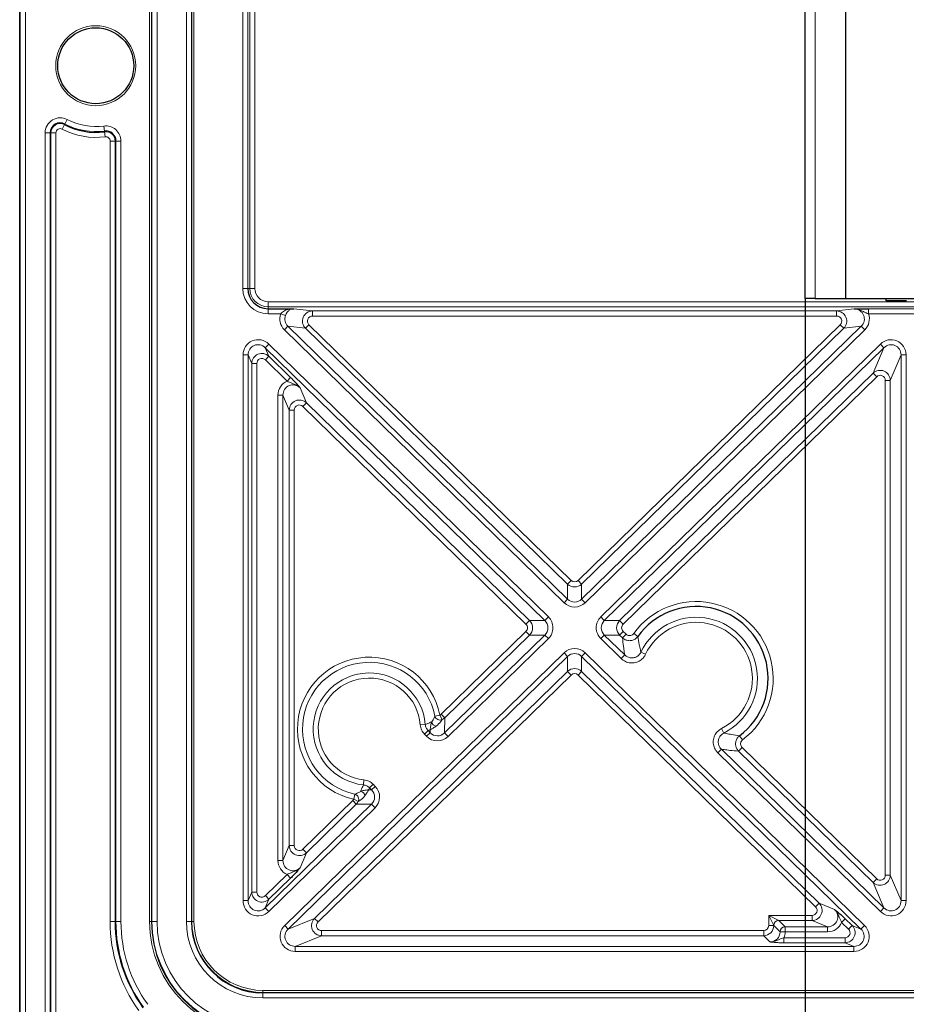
# Model space of a CAD drawing. Header units: millimetres. Extents: x 5 to 418, y 2 to 292.
# Tile 42 of 54: x 304 to 333, y 86 to 118. Entities that reach past the tile are written whole.
import ezdxf

# ---------------------------------------------------------------- set-up
doc = ezdxf.new("R2010")
doc.units = ezdxf.units.MM
doc.layers.add('SLD-0', color=7, linetype='Continuous')
doc.styles.add('SLDTEXTSTYLE0', font='TXT', dxfattribs={"width": 0.605})
doc.dimstyles.new('SLDDIMSTYLE0', dxfattribs={"dimtxt": 3.5, "dimasz": 3.302, "dimexe": 0, "dimexo": 0.0625, "dimgap": 0.875, "dimtad": 1, "dimlfac": 3, "dimrnd": 1e-09, "dimzin": 12, "dimdsep": 46, "dimtxsty": 'SLDTEXTSTYLE0', "dimsah": 1, "dimcen": 0.09, "dimadec": 0, "dimazin": 3, "dimtfac": 1, "dimtofl": 0, "dimtmove": 0, "dimatfit": 3, "dimfxl": 1, "dimfrac": 2, "dimtolj": 1, "dimtzin": 12, "dimarcsym": 0})

# ---------------------------------------------------------------- blocks, each defined once
blk = doc.blocks.new('_D_9')
at = {"layer": 'SLD-0', "color": 7}
for p, q in [((329.528, 109.125), (329.528, 69.545)), ((390.528, 109.125), (390.528, 69.545)), ((329.528, 70.545), (390.528, 70.545))]:
    blk.add_line(p, q, dxfattribs=at)
for points in [[(329.528, 70.545), (332.83, 70.037), (332.83, 71.053)], [(390.528, 70.545), (387.226, 71.053), (387.226, 70.037)]]:
    blk.add_solid(points, dxfattribs=at)
at = {"layer": 'SLD-0', "color": 7, "insert": (356.018, 75.056), "char_height": 3.5, "attachment_point": 1, "style": 'SLDTEXTSTYLE0'}
blk.add_mtext('183', dxfattribs=at)
blk = doc.blocks.new('_D_10')
at = {"layer": 'SLD-0', "color": 7}
for p, q in [((329.528, 109.125), (329.528, 69.56)), ((303.695, 82.291), (303.695, 69.56)), ((303.695, 70.56), (329.528, 70.56))]:
    blk.add_line(p, q, dxfattribs=at)
for points in [[(303.695, 70.56), (306.997, 70.052), (306.997, 71.068)], [(329.528, 70.56), (326.226, 71.068), (326.226, 70.052)]]:
    blk.add_solid(points, dxfattribs=at)
at = {"layer": 'SLD-0', "color": 7, "insert": (311.933, 75.071), "char_height": 3.5, "attachment_point": 1, "style": 'SLDTEXTSTYLE0'}
blk.add_mtext('77,5', dxfattribs=at)

msp = doc.modelspace()

# ---------------------------------------------------------------- linework, layer by layer
at = {"color": 7, "linetype": 'Continuous', "lineweight": 25}
for p, q in [((303.6948, 82.2914), (303.6948, 252.2914)), ((329.5281, 109.1247), (329.5281, 243.4581)), ((330.8615, 109.1247), (330.8615, 243.4581)), ((329.8615, 109.1247), (329.5281, 109.1247)), ((329.8615, 109.1247), (330.8615, 109.1247)), ((330.8615, 109.1247), (389.1948, 109.1247)), ((332.1948, 109.0581), (332.1948, 109.1247)), ((332.8615, 109.0581), (332.1948, 109.0581)), ((311.8615, 108.7942), (312.7063, 108.7942))]:
    msp.add_line(p, q, dxfattribs=at)
at = {"color": 7, "linetype": 'Continuous', "lineweight": 18}
for p, q in [((303.7152, 82.2914), (303.7152, 252.2914)), ((303.8819, 252.2914), (303.8819, 82.2914)), ((307.9626, 88.6247), (307.9626, 245.9581)), ((308.0293, 245.9581), (308.0293, 88.6247)), ((308.0456, 88.6247), (308.0456, 245.9581)), ((308.2123, 88.6247), (308.2123, 245.9581)), ((309.1773, 88.6247), (309.1773, 245.9581)), ((309.344, 88.6247), (309.344, 245.9581)), ((309.3603, 88.6247), (309.3603, 245.9581)), ((309.427, 245.9581), (309.427, 88.6247)), ((311.031, 109.4581), (311.031, 244.1247)), ((311.1977, 244.1247), (311.1977, 109.4581)), ((311.2618, 109.4581), (311.2618, 244.1247)), ((311.4284, 244.1247), (311.4284, 109.4581)), ((329.8615, 243.4581), (329.8615, 109.1247)), ((305.1715, 114.8519), (305.0937, 114.7045)), ((305.1715, 114.8519), (305.1824, 114.8726)), ((305.2601, 115.02), (305.1824, 114.8726)), ((306.4619, 114.8064), (306.4841, 114.6412)), ((304.531, 85.3358), (304.531, 114.5803)), ((304.531, 114.5803), (304.6977, 114.5803)), ((304.6977, 114.5803), (304.6977, 85.3358)), ((304.721, 114.5803), (304.6977, 114.5803)), ((304.721, 85.3358), (304.721, 114.5803)), ((304.721, 114.5803), (304.8877, 114.5803)), ((304.8877, 114.5803), (304.8877, 85.3358)), ((306.4872, 114.6181), (306.4841, 114.6412)), ((306.4872, 114.6181), (306.5094, 114.4529)), ((306.6686, 88.6247), (306.6686, 114.3137)), ((306.6686, 114.3137), (306.8352, 114.3137)), ((306.8352, 114.3137), (306.8352, 88.6247)), ((306.8352, 114.3137), (306.8586, 114.3137)), ((306.8586, 88.6247), (306.8586, 114.3137)), ((307.0253, 114.3137), (306.8586, 114.3137)), ((307.0253, 114.3137), (307.0253, 88.6247)), ((311.1977, 109.4581), (311.031, 109.4581)), ((311.1977, 109.4581), (311.2618, 109.4581)), ((311.2618, 109.4581), (311.4284, 109.4581)), ((311.8615, 109.025), (349.6214, 109.025)), ((311.8615, 108.8584), (311.8615, 109.025)), ((349.666, 108.8584), (311.8615, 108.8584)), ((311.8615, 108.8584), (311.8615, 108.7942)), ((311.8615, 108.7942), (311.8615, 108.6276)), ((312.2799, 108.6276), (311.8615, 108.6276)), ((312.2799, 108.6276), (312.4348, 108.5705)), ((312.7063, 108.7942), (313.3263, 108.7186)), ((313.3263, 108.7186), (330.5633, 108.7186)), ((313.3263, 108.7186), (313.3263, 108.552)), ((330.5633, 108.7186), (331.1364, 108.7885)), ((330.5633, 108.7186), (330.5633, 108.552)), ((331.6097, 108.7942), (333.4649, 108.7942)), ((331.6097, 108.6276), (331.6097, 108.7942)), ((333.4649, 108.6276), (331.6097, 108.6276)), ((313.0926, 108.148), (313.2087, 108.2668)), ((313.2087, 108.2668), (321.8288, 99.8471)), ((330.5633, 108.552), (313.3263, 108.552)), ((322.0608, 99.8471), (330.681, 108.2668)), ((330.681, 108.2668), (330.797, 108.148)), ((312.4001, 108.0995), (312.5162, 108.2183)), ((321.5968, 99.1168), (312.4001, 108.0995)), ((313.0926, 108.148), (312.5162, 108.2183)), ((312.5162, 108.2183), (321.7128, 99.2356)), ((321.7128, 99.7283), (313.0926, 108.148)), ((322.1768, 99.2356), (331.3735, 108.2183)), ((330.797, 108.148), (322.1768, 99.7283)), ((331.4895, 108.0995), (322.2928, 99.1168)), ((331.3735, 108.2183), (330.797, 108.148)), ((331.4895, 108.0995), (331.3735, 108.2183)), ((311.7722, 107.5099), (311.8882, 107.6287)), ((311.8882, 107.6287), (321.083, 98.6477)), ((322.8066, 98.6477), (332.0014, 107.6287)), ((332.0014, 107.6287), (332.1174, 107.5099)), ((311.0421, 89.3105), (311.0421, 107.2723)), ((311.0421, 107.2723), (311.2081, 107.2723)), ((311.2081, 107.2723), (311.2081, 89.3105)), ((311.3273, 106.9893), (311.2081, 107.2723)), ((320.967, 98.5289), (311.7722, 107.5099)), ((311.7722, 107.5099), (311.8914, 107.2268)), ((332.1174, 107.5099), (322.9226, 98.5289)), ((331.7649, 106.6728), (332.1174, 107.5099)), ((332.6815, 107.2723), (332.329, 106.4353)), ((332.6815, 89.3105), (332.6815, 107.2723)), ((332.8475, 107.2723), (332.6815, 107.2723)), ((332.8475, 107.2723), (332.8475, 89.3105)), ((311.3273, 89.5935), (311.3273, 106.9893)), ((311.3273, 106.9893), (311.4933, 106.9893)), ((311.4933, 106.9893), (311.4933, 89.5935)), ((311.8914, 107.2268), (311.7754, 107.1081)), ((312.4884, 106.4116), (311.7754, 107.1081)), ((311.8914, 107.2268), (312.6044, 106.5304)), ((323.4271, 98.5289), (331.7649, 106.6728)), ((331.7649, 106.6728), (331.8809, 106.5541)), ((312.6044, 106.5304), (312.4884, 106.4116)), ((331.8809, 106.5541), (323.5431, 98.4102)), ((332.163, 90.1475), (332.163, 106.4353)), ((332.329, 106.4353), (332.163, 106.4353)), ((332.329, 106.4353), (332.329, 90.1475)), ((312.918, 106.1869), (313.1247, 105.6961)), ((312.1879, 105.9493), (312.3539, 105.9493)), ((312.1879, 90.6334), (312.1879, 105.9493)), ((312.3539, 105.9493), (312.3539, 90.6334)), ((312.5606, 105.4585), (312.3539, 105.9493)), ((313.0087, 105.5773), (313.1247, 105.6961)), ((313.1247, 105.6961), (320.4625, 98.5289)), ((312.5606, 91.1242), (312.5606, 105.4585)), ((312.7266, 105.4585), (312.5606, 105.4585)), ((312.7266, 105.4585), (312.7266, 91.1242)), ((320.3465, 98.4102), (313.0087, 105.5773)), ((321.8288, 99.8471), (321.7128, 99.7283)), ((322.0608, 99.8471), (322.1768, 99.7283)), ((321.7128, 99.2356), (321.7128, 99.7283)), ((322.1768, 99.7283), (322.1768, 99.2356)), ((321.5968, 99.1168), (321.7128, 99.2356)), ((322.2928, 99.1168), (322.1768, 99.2356)), ((320.3465, 98.4102), (320.4625, 98.5289)), ((320.4625, 98.5289), (320.967, 98.5289)), ((320.967, 98.5289), (321.083, 98.6477)), ((322.9226, 98.5289), (322.8066, 98.6477)), ((322.9226, 98.5289), (323.4271, 98.5289)), ((323.5431, 98.4102), (323.4271, 98.5289)), ((317.5563, 95.4473), (320.3465, 98.1726)), ((317.6664, 94.8301), (320.967, 98.0538)), ((320.4625, 98.0538), (317.6723, 95.3285)), ((321.083, 97.9351), (317.7825, 94.7113)), ((320.3465, 98.1726), (320.4625, 98.0538)), ((320.967, 98.0538), (320.4625, 98.0538)), ((320.967, 98.0538), (321.083, 97.9351)), ((322.9226, 98.0538), (322.8066, 97.9351)), ((323.4797, 97.2777), (322.8066, 97.9351)), ((322.9226, 98.0538), (323.5957, 97.3965)), ((323.4271, 98.0538), (322.9226, 98.0538)), ((323.5431, 98.1726), (323.4271, 98.0538)), ((323.5218, 97.9614), (323.4271, 98.0538)), ((323.6378, 98.0801), (323.5218, 97.9614)), ((323.5431, 98.1726), (323.6378, 98.0801)), ((323.8887, 98.102), (324.0235, 98.0052)), ((312.4102, 88.4931), (321.5968, 97.466)), ((321.7128, 97.3472), (312.5262, 88.3743)), ((321.7128, 97.3472), (321.5968, 97.466)), ((321.7128, 96.8545), (321.7128, 97.3472)), ((322.1768, 97.3472), (322.2928, 97.466)), ((331.3634, 88.3743), (322.1768, 97.3472)), ((322.1768, 97.3472), (322.1768, 96.8545)), ((322.2928, 97.466), (331.4794, 88.4931)), ((323.5957, 97.3965), (323.4797, 97.2777)), ((324.1274, 97.4911), (324.2773, 97.4197)), ((313.3916, 88.7268), (321.7128, 96.8545)), ((321.8288, 96.7357), (313.5076, 88.608)), ((321.7128, 96.8545), (321.8288, 96.7357)), ((322.1768, 96.8545), (322.0608, 96.7357)), ((329.8701, 89.108), (322.0608, 96.7357)), ((322.1768, 96.8545), (329.9861, 89.2268)), ((317.352, 95.3854), (317.5149, 95.4177)), ((317.5149, 95.4177), (317.5895, 95.2698)), ((317.5563, 95.4473), (317.6723, 95.3285)), ((317.6723, 95.3285), (317.6664, 94.8301)), ((317.0352, 95.1102), (316.8697, 95.0965)), ((326.8537, 94.8282), (326.7788, 94.9764)), ((317.1286, 94.9055), (317.0098, 94.7895)), ((317.0781, 94.7196), (317.0098, 94.7895)), ((317.1969, 94.8356), (317.0781, 94.7196)), ((317.1981, 94.9375), (317.1286, 94.9055)), ((317.1286, 94.9055), (317.1969, 94.8356)), ((317.1969, 94.8356), (317.1981, 94.9375)), ((317.6664, 94.8301), (317.7825, 94.7113)), ((327.4701, 94.6039), (327.3701, 94.7364)), ((327.3381, 94.2338), (327.4541, 94.3526)), ((327.4541, 94.3526), (331.8809, 90.0287)), ((326.6556, 94.1756), (326.7716, 94.2944)), ((332.0014, 88.9541), (326.6556, 94.1756)), ((326.7716, 94.2944), (332.1174, 89.0729)), ((331.7649, 89.9099), (327.3381, 94.2338)), ((315.017, 93.2869), (314.9994, 93.1218)), ((315.2018, 93.0236), (315.1683, 92.9549)), ((315.3206, 93.1396), (315.2018, 93.0236)), ((315.2701, 92.9537), (315.2018, 93.0236)), ((315.3889, 93.0697), (315.2701, 92.9537)), ((315.3206, 93.1396), (315.3889, 93.0697)), ((314.7168, 92.8115), (314.6807, 92.6494)), ((315.1683, 92.9549), (315.2701, 92.9537)), ((311.7722, 89.0729), (315.2646, 92.4841)), ((315.3806, 92.3653), (311.8882, 88.9541)), ((313.0087, 91.0055), (314.6501, 92.6087)), ((314.7662, 92.49), (313.1247, 90.8867)), ((314.6501, 92.6087), (314.7662, 92.49)), ((314.8268, 92.5714), (314.6807, 92.6494)), ((315.2646, 92.4841), (314.7662, 92.49)), ((315.3806, 92.3653), (315.2646, 92.4841)), ((312.3539, 90.6334), (312.5606, 91.1242)), ((312.7266, 91.1242), (312.5606, 91.1242)), ((313.1247, 90.8867), (312.918, 90.3959)), ((313.0087, 91.0055), (313.1247, 90.8867)), ((312.1879, 90.6334), (312.3539, 90.6334)), ((311.7754, 89.4747), (312.4884, 90.1712)), ((312.4884, 90.1712), (312.6044, 90.0524)), ((332.329, 90.1475), (332.163, 90.1475)), ((332.329, 90.1475), (332.6815, 89.3105)), ((312.6044, 90.0524), (311.8914, 89.3559)), ((331.7649, 89.9099), (331.8809, 90.0287)), ((332.1174, 89.0729), (331.7649, 89.9099)), ((311.2081, 89.3105), (311.3273, 89.5935)), ((311.3273, 89.5935), (311.4933, 89.5935)), ((311.7754, 89.4747), (311.8914, 89.3559)), ((311.0421, 89.3105), (311.2081, 89.3105)), ((311.8914, 89.3559), (311.7722, 89.0729)), ((329.9861, 89.2268), (329.8701, 89.108)), ((329.9861, 89.2268), (330.4935, 89.0201)), ((332.8475, 89.3105), (332.6815, 89.3105)), ((311.8882, 88.9541), (311.7722, 89.0729)), ((328.4957, 88.4912), (328.3296, 88.8232)), ((328.3296, 88.8232), (328.6617, 88.6572)), ((328.3296, 88.8232), (329.7541, 88.8232)), ((328.3296, 88.4893), (328.3296, 88.8232)), ((329.7541, 88.8232), (329.7541, 88.6572)), ((332.0014, 88.9541), (332.1174, 89.0729)), ((306.6686, 88.6247), (306.8352, 88.6247)), ((306.8352, 88.6247), (306.8586, 88.6247)), ((307.0253, 88.6247), (306.8586, 88.6247)), ((308.0293, 88.6247), (307.9626, 88.6247)), ((308.0456, 88.6247), (308.0293, 88.6247)), ((308.2123, 88.6247), (308.0456, 88.6247)), ((309.344, 88.6247), (309.1773, 88.6247)), ((309.3603, 88.6247), (309.344, 88.6247)), ((309.427, 88.6247), (309.3603, 88.6247)), ((312.5262, 88.3743), (312.4102, 88.4931)), ((312.5262, 88.3743), (313.3916, 88.7268)), ((313.3916, 88.7268), (313.5076, 88.608)), ((328.3296, 88.4893), (328.4957, 88.4893)), ((328.7024, 88.2845), (328.4957, 88.4912)), ((328.4957, 88.4912), (328.4957, 88.4893)), ((328.4957, 88.4893), (328.7024, 88.2826)), ((328.6617, 88.6572), (328.8684, 88.4505)), ((329.7541, 88.6572), (328.6617, 88.6572)), ((330.2615, 88.4505), (329.7541, 88.6572)), ((330.7286, 88.5956), (330.8446, 88.7144)), ((330.9548, 88.3747), (330.7286, 88.5956)), ((330.8446, 88.7144), (331.0708, 88.4935)), ((330.9548, 88.3747), (331.0708, 88.4935)), ((331.0708, 88.4935), (331.3634, 88.3743)), ((331.4794, 88.4931), (331.3634, 88.3743)), ((313.6236, 88.1572), (312.7583, 87.8047)), ((313.6236, 88.1572), (313.6236, 88.3232)), ((313.6236, 88.3232), (328.1636, 88.3232)), ((328.1636, 88.1572), (313.6236, 88.1572)), ((328.1636, 88.3232), (328.1636, 88.1572)), ((328.3703, 87.9505), (328.1636, 88.1572)), ((328.7024, 88.2845), (328.8684, 88.2845)), ((328.7024, 88.2826), (328.7024, 88.2845)), ((328.7024, 88.2826), (328.8684, 88.2826)), ((328.8684, 88.2845), (328.8684, 88.4505)), ((328.8684, 88.4505), (330.2615, 88.4505)), ((330.2615, 88.2845), (328.8684, 88.2845)), ((328.8684, 88.2845), (328.8684, 88.2826)), ((330.2615, 88.2845), (330.2615, 88.4505)), ((328.8298, 87.9239), (328.8298, 88.0899)), ((328.8298, 88.0899), (330.8387, 88.0899)), ((330.8387, 87.9239), (328.8298, 87.9239)), ((330.8387, 87.9239), (330.8387, 88.0899)), ((331.1314, 87.8047), (330.8387, 87.9239)), ((312.7583, 87.6387), (312.7583, 87.8047)), ((312.7583, 87.8047), (331.1314, 87.8047)), ((331.1314, 87.6387), (312.7583, 87.6387)), ((331.1314, 87.6387), (331.1314, 87.8047)), ((311.6948, 86.3569), (349.8615, 86.3569)), ((311.6948, 86.3569), (311.6948, 86.2902)), ((349.8615, 86.2902), (311.6948, 86.2902)), ((311.6948, 86.2902), (311.6948, 86.2739)), ((349.8615, 86.2739), (311.6948, 86.2739)), ((311.6948, 86.2739), (311.6948, 86.1072)), ((349.8615, 86.1072), (311.6948, 86.1072))]:
    msp.add_line(p, q, dxfattribs=at)
msp.add_circle((306.1948, 116.7914), 1.3167, dxfattribs=at)
at = {"color": 7, "linetype": 'Continuous', "lineweight": 25}
msp.add_circle((306.1948, 116.7914), 1.25, dxfattribs=at)
at = {"color": 7, "linetype": 'Continuous', "lineweight": 18}
for centre, radius, start, end in [((305.0281, 114.5803), 0.4971, 62.18186, 180), ((305.0281, 114.5803), 0.3071, 62.18186, 180), ((306.1948, 116.7914), 2.1695, 242.18186, 277.66226), ((306.1948, 116.7914), 2.0029, 242.18186, 277.66226), ((306.5281, 114.3137), 0.4971, 0, 97.66226), ((305.0281, 114.5803), 0.1405, 62.18186, 180), ((306.1948, 116.7914), 2.3595, 242.18186, 277.66226), ((306.5281, 114.3137), 0.3071, 0, 97.66226), ((306.5281, 114.3137), 0.1405, 0, 97.66226), ((311.8615, 109.4581), 0.8304, 180, 270), ((311.8615, 109.4581), 0.5997, 180, 270), ((311.8615, 109.4581), 0.4331, 180, 270), ((325.9448, 96.6247), 2.5318, 307.04471, 144.30337), ((325.9448, 96.6247), 2.0133, 296.83649, 154.51159), ((325.9448, 96.6247), 1.8473, 296.83649, 154.51159), ((315.1948, 94.9581), 2.3652, 11.20629, 257.44564), ((315.1948, 94.9581), 2.1991, 11.20629, 257.44564), ((315.1948, 94.9581), 1.8466, 4.72534, 263.92659), ((315.1948, 94.9581), 1.6806, 4.72534, 263.92659), ((317.5161, 95.4208), 0.1679, 192.1631, 295.90581), ((317.4164, 95.2201), 0.1677, 187.32448, 261.61334), ((314.6776, 92.6482), 0.1679, 332.74611, 76.48882), ((314.8805, 92.7432), 0.1677, 7.03859, 81.32745), ((311.6948, 88.6247), 5.0262, 180, 215.7182), ((311.6948, 88.6247), 4.8362, 180, 215.7182), ((311.6948, 88.6247), 4.6696, 180, 215.7182), ((311.6948, 88.6247), 3.7322, 180, 270), ((311.6948, 88.6247), 3.6492, 180, 270), ((311.6948, 88.6247), 3.4825, 180, 270), ((311.6948, 88.6247), 2.5175, 180, 270), ((311.6948, 88.6247), 2.3345, 180, 270), ((311.6948, 88.6247), 2.2678, 180, 270), ((328.6632, 88.4897), 0.1675, 90.50813, 179.49187), ((328.8699, 88.283), 0.1675, 90.50813, 179.49187)]:
    msp.add_arc(centre, radius, start, end, dxfattribs=at)
at = {"color": 7, "linetype": 'Continuous', "lineweight": 25}
for centre, radius, start, end in [((305.0281, 114.5803), 0.3305, 62.18186, 180), ((306.1948, 116.7914), 2.1929, 242.18186, 277.66226), ((306.5281, 114.3137), 0.3305, 0, 97.66226), ((311.8615, 109.4581), 0.6638, 180, 270), ((325.9448, 96.6247), 2.3658, 307.04471, 144.30337), ((311.6948, 88.6247), 4.8596, 180, 215.7182), ((311.6948, 88.6247), 3.6655, 180, 270), ((311.6948, 88.6247), 2.3508, 180, 270)]:
    msp.add_arc(centre, radius, start, end, dxfattribs=at)
at = {"color": 7, "linetype": 'Continuous', "lineweight": 18}
for centre, major_axis, ratio, start_param, end_param in [((312.7544, 108.4551), (0.5014, -0.0612), 0.9897708, 2.9120251, 4.055184), ((312.7544, 108.4551), (0.3377, -0.0412), 0.9797996, 2.9120251, 4.055184), ((313.3267, 108.3853), (0.3309, -0.0404), 0.9999471, 1.6934338, 4.055184), ((330.5629, 108.3853), (0.3309, 0.0404), 0.9999471, 5.369594, 7.7313442), ((331.1352, 108.4551), (0.3377, 0.0412), 0.9797996, 5.369594, 7.7313442), ((331.1352, 108.4551), (-0.5014, -0.0612), 0.9897708, 2.2280013, 3.3711602), ((313.3267, 108.3853), (0.1671, -0.0204), 0.9897708, 1.6934338, 4.055184), ((330.5629, 108.3853), (-0.1671, -0.0204), 0.9897708, 2.2280013, 4.5897515), ((311.544, 107.2633), (0.1989, -0.4724), 0.9755216, 1.9783188, 4.3048665), ((311.544, 107.2633), (-0.1358, 0.3225), 0.9524915, 5.1199115, 7.4464592), ((332.3456, 107.2633), (-0.1989, -0.4724), 0.9755216, 1.9783188, 4.3048665), ((332.3456, 107.2633), (0.1358, 0.3225), 0.9524915, 5.1199115, 7.4464592), ((311.6606, 106.9863), (-0.1294, 0.3073), 0.999693, 5.1199115, 7.4464592), ((311.6606, 106.9863), (0.0663, -0.1575), 0.9755216, 1.9783188, 4.3048665), ((331.9957, 106.4323), (0.1294, 0.3073), 0.999693, 5.1199115, 7.4464592), ((312.6898, 105.9403), (-0.1989, 0.4724), 0.9755216, 0.0053296, 1.1632739), ((312.6898, 105.9403), (-0.1358, 0.3225), 0.9524915, 5.1199115, 7.4464592), ((331.9957, 106.4323), (-0.0663, -0.1575), 0.9755216, 1.9783188, 4.3048665), ((312.894, 105.4555), (-0.1294, 0.3073), 0.999693, 5.1199115, 7.4464592), ((312.894, 105.4555), (-0.0663, 0.1575), 0.9755216, 5.1199115, 7.4464592), ((321.9448, 99.9676), (0, 0.1679), 0.9926045, 2.3716687, 3.9115166), ((321.9448, 99.9676), (0, 0.3333), 0.9999725, 2.3716687, 3.9115166), ((321.9448, 99.4784), (0, 0.3383), 0.9853444, 2.3716687, 3.9115166), ((321.9448, 99.4784), (0, 0.5037), 0.9926045, 2.3716687, 3.9115166), ((320.2287, 98.2914), (0.3333, 0), 0.9999698, 5.4899112, 7.0764595), ((320.7295, 98.2914), (0.3385, 0), 0.9846531, 5.4899112, 7.0764595), ((320.7295, 98.2914), (-0.5039, 0), 0.9922523, 2.3483185, 3.9348668), ((323.1601, 98.2914), (0.5039, 0), 0.9922523, 2.3483185, 3.9348668), ((323.1601, 98.2914), (0.3385, 0), 0.9846531, 2.3483185, 3.9348668), ((323.661, 98.2914), (0.3333, 0), 0.9999698, 2.3483185, 3.9348668), ((320.2287, 98.2914), (-0.168, 0), 0.9922523, 2.3483185, 3.9348668), ((323.661, 98.2914), (0.168, 0), 0.9922523, 2.3483185, 3.9348668), ((321.9448, 97.1043), (0, -0.5037), 0.9926045, 2.3716687, 3.9115166), ((321.9448, 97.1043), (0, 0.3383), 0.9853444, 5.5132614, 7.0531092), ((321.9448, 96.6151), (0, 0.3333), 0.9999725, 5.5132614, 7.0531092), ((321.9448, 96.6151), (0, -0.1679), 0.9926045, 2.3716687, 3.9115166), ((317.4403, 95.5679), (0.002, 0.1679), 0.9924325, 3.6174423, 3.9231927), ((317.4403, 95.5679), (0.0039, 0.3333), 0.9999711, 3.6174423, 3.9231927), ((317.4345, 95.073), (0.0059, 0.5038), 0.9924325, 2.3599926, 3.9231927), ((317.4345, 95.073), (0.004, 0.3384), 0.9850067, 2.3599926, 3.9231927), ((315.0272, 92.7217), (-0.5038, 0.0059), 0.9924325, 2.3599926, 3.9231927), ((315.0272, 92.7217), (0.3384, -0.004), 0.9850067, 5.5015852, 7.0647854), ((314.5323, 92.7275), (-0.1679, 0.002), 0.9924325, 2.3599926, 2.665743), ((314.5323, 92.7275), (0.3333, -0.0039), 0.9999711, 5.5015852, 5.8073357), ((312.894, 91.1273), (0.1294, 0.3073), 0.999693, 1.9783188, 4.3048665), ((312.894, 91.1273), (-0.0663, -0.1575), 0.9755216, 5.1199115, 7.4464592), ((312.6898, 90.6425), (-0.1989, -0.4724), 0.9755216, 5.1199115, 6.2778557), ((312.6898, 90.6425), (0.1358, 0.3225), 0.9524915, 1.9783188, 4.3048665), ((331.9957, 90.1505), (-0.1294, 0.3073), 0.999693, 1.9783188, 4.3048665), ((331.9957, 90.1505), (-0.0663, 0.1575), 0.9755216, 1.9783188, 4.3048665), ((311.6606, 89.5965), (0.1294, 0.3073), 0.999693, 1.9783188, 4.3048665), ((311.6606, 89.5965), (0.0663, 0.1575), 0.9755216, 1.9783188, 4.3048665), ((311.544, 89.3195), (0.1989, 0.4724), 0.9755216, 1.9783188, 4.3048665), ((311.544, 89.3195), (0.1358, 0.3225), 0.9524915, 1.9783188, 4.3048665), ((329.751, 88.9905), (0.3088, -0.1258), 0.999657, 5.1084432, 7.4579274), ((332.3456, 89.3195), (-0.1989, 0.4724), 0.9755216, 1.9783188, 4.3048665), ((332.3456, 89.3195), (-0.1358, 0.3225), 0.9524915, 1.9783188, 4.3048665), ((329.751, 88.9905), (0.1584, -0.0645), 0.9741458, 5.1084432, 7.4579274), ((330.2521, 88.7864), (0.325, -0.1324), 0.9499043, 5.1084432, 7.4579274), ((312.7676, 88.1406), (0.4753, 0.1936), 0.9741458, 1.9668506, 4.3163347), ((313.6267, 88.4905), (0.3088, 0.1258), 0.999657, 1.9668506, 4.3163347), ((313.6267, 88.4905), (0.1584, 0.0645), 0.9741458, 1.9668506, 4.3163347), ((328.1623, 88.4905), (0.2357, -0.2357), 0.9999711, 5.5015852, 7.0647854), ((328.1623, 88.4905), (0.1187, -0.1187), 0.9924325, 5.5015852, 7.0647854), ((330.2521, 88.7864), (0.4753, -0.1936), 0.9741458, 5.1084432, 6.2893239), ((330.8356, 88.2572), (0.3088, -0.1258), 0.999657, 5.1084432, 7.4579274), ((331.122, 88.1406), (-0.4753, 0.1936), 0.9741458, 1.9668506, 4.3163347), ((312.7676, 88.1406), (0.325, 0.1324), 0.9499043, 1.9668506, 4.3163347), ((328.3665, 88.2864), (-0.2393, 0.2393), 0.9850067, 2.3599926, 3.9231927), ((328.3665, 88.2864), (0.3562, -0.3562), 0.9924325, 0.3870034, 0.7816001), ((330.8356, 88.2572), (-0.1584, 0.0645), 0.9741458, 1.9668506, 4.3163347), ((331.122, 88.1406), (0.325, -0.1324), 0.9499043, 5.1084432, 7.4579274)]:
    msp.add_ellipse(centre, major_axis=major_axis, ratio=ratio, start_param=start_param, end_param=end_param, dxfattribs=at)
for points, knots in [([(312.2799, 108.6276), (312.2971, 108.6468), (312.3334, 108.6875), (312.4185, 108.7376), (312.5424, 108.7816), (312.6458, 108.7937), (312.7055, 108.7942), (312.7063, 108.7942)], [0, 0, 0, 0, 0.1532574, 0.324494, 0.6072853, 0.9947804, 1, 1, 1, 1]), ([(312.7063, 108.7942), (312.7059, 108.7942), (312.6682, 108.7933), (312.6029, 108.7764), (312.5234, 108.7175), (312.4802, 108.6612), (312.4535, 108.6155), (312.4428, 108.5899), (312.4348, 108.5705)], [0, 0, 0, 0, 0.0043093, 0.3833738, 0.6613947, 0.834056, 0.8747625, 1, 1, 1, 1]), ([(331.6097, 108.6276), (331.5825, 108.6365), (331.5227, 108.656), (331.4037, 108.717), (331.278, 108.7778), (331.1696, 108.7887), (331.1371, 108.7885), (331.1364, 108.7885)], [0, 0, 0, 0, 0.1617825, 0.3546931, 0.805314, 0.9958185, 1, 1, 1, 1]), ([(312.918, 106.1869), (312.9175, 106.1874), (312.9046, 106.2008), (312.8319, 106.268), (312.7095, 106.3223), (312.5753, 106.3694), (312.5156, 106.3984), (312.4884, 106.4116)], [0, 0, 0, 0, 0.0043948, 0.1155955, 0.6117199, 0.8230181, 1, 1, 1, 1]), ([(312.6044, 106.5304), (312.6379, 106.4971), (312.7045, 106.4308), (312.8107, 106.3162), (312.8737, 106.2414), (312.9115, 106.195), (312.9178, 106.1872), (312.918, 106.1869)], [0, 0, 0, 0, 0.2443821, 0.4876869, 0.9138547, 0.9963415, 1, 1, 1, 1]), ([(324.0235, 98.0052), (323.9958, 97.9745), (323.9431, 97.9161), (323.8336, 97.8711), (323.7213, 97.863), (323.6099, 97.8913), (323.5511, 97.938), (323.5218, 97.9614)], [0, 0, 0, 0, 0.2158727, 0.4109705, 0.6068455, 0.8036342, 1, 1, 1, 1]), ([(323.5957, 97.3965), (323.5856, 97.456), (323.5696, 97.5512), (323.5434, 97.741), (323.531, 97.8676), (323.5218, 97.9614)], [0, 0, 0, 0, 0.3034182, 0.4844116, 1, 1, 1, 1]), ([(323.6378, 98.0801), (323.6525, 98.0684), (323.6818, 98.0448), (323.7376, 98.0304), (323.7938, 98.0345), (323.8485, 98.0572), (323.8748, 98.0866), (323.8887, 98.102)], [0, 0, 0, 0, 0.1966272, 0.3933014, 0.588906, 0.7838638, 1, 1, 1, 1]), ([(324.0235, 98.0052), (324.0378, 97.9189), (324.0572, 97.8023), (324.0934, 97.63), (324.1144, 97.5446), (324.1274, 97.4911)], [0, 0, 0, 0, 0.515681, 0.6966639, 1, 1, 1, 1]), ([(324.2773, 97.4197), (324.26, 97.3885), (324.2156, 97.3087), (324.1042, 97.2081), (323.949, 97.1399), (323.7795, 97.1283), (323.6122, 97.1713), (323.5238, 97.2422), (323.4797, 97.2777)], [0, 0, 0, 0, 0.11318177, 0.28956857, 0.46574463, 0.64296237, 0.8215096, 1, 1, 1, 1]), ([(323.5957, 97.3965), (323.6251, 97.3725), (323.6839, 97.3247), (323.7957, 97.2954), (323.9089, 97.303), (324.0124, 97.3489), (324.0865, 97.4165), (324.1159, 97.4701), (324.1274, 97.4911)], [0, 0, 0, 0, 0.1790999, 0.3574933, 0.5341333, 0.7098393, 0.8863341, 1, 1, 1, 1]), ([(317.2501, 95.1987), (317.2784, 95.243), (317.3147, 95.3), (317.3452, 95.3699), (317.352, 95.3854)], [0, 0, 0, 0, 0.777805, 1, 1, 1, 1]), ([(317.0098, 94.7895), (316.973, 94.8346), (316.8996, 94.9247), (316.8797, 95.0392), (316.8697, 95.0965)], [0, 0, 0, 0, 0.5000077, 1, 1, 1, 1]), ([(317.0352, 95.1102), (317.0725, 95.1252), (317.1293, 95.1481), (317.2008, 95.1778), (317.2352, 95.1924), (317.2501, 95.1987)], [0, 0, 0, 0, 0.5182741, 0.7897821, 1, 1, 1, 1]), ([(317.0352, 95.1102), (317.0418, 95.072), (317.055, 94.9956), (317.104, 94.9355), (317.1286, 94.9055)], [0, 0, 0, 0, 0.4999923, 1, 1, 1, 1]), ([(317.1981, 94.9375), (317.1981, 94.9379), (317.1981, 94.9392), (317.1981, 94.9417), (317.1983, 94.9463), (317.1986, 94.9556), (317.1997, 94.9752), (317.2054, 95.0325), (317.2195, 95.1063), (317.2435, 95.1788), (317.2501, 95.1987)], [0, 0, 0, 0, 0.0065483, 0.0174558, 0.035208, 0.0711091, 0.1443477, 0.2995711, 0.8074057, 1, 1, 1, 1]), ([(317.392, 95.0542), (317.3763, 95.0435), (317.3203, 95.0051), (317.2659, 94.9726), (317.2252, 94.9508), (317.211, 94.9437), (317.2044, 94.9405), (317.201, 94.9388), (317.1992, 94.938), (317.1983, 94.9376), (317.1981, 94.9375)], [0, 0, 0, 0, 0.1925984, 0.6892254, 0.8499796, 0.9260418, 0.9633687, 0.9818355, 0.9946932, 1, 1, 1, 1]), ([(317.5895, 95.2698), (317.5765, 95.2502), (317.5179, 95.1623), (317.4471, 95.1015), (317.392, 95.0542)], [0, 0, 0, 0, 0.22212002, 1, 1, 1, 1]), ([(326.6556, 94.1756), (326.6317, 94.2021), (326.5705, 94.2699), (326.5113, 94.4078), (326.4968, 94.5766), (326.5406, 94.7409), (326.6353, 94.8853), (326.7309, 94.946), (326.7788, 94.9764)], [0, 0, 0, 0, 0.11318326, 0.28957354, 0.46574766, 0.6429613, 0.82150919, 1, 1, 1, 1]), ([(326.8537, 94.8282), (326.8215, 94.8081), (326.7573, 94.7679), (326.6935, 94.6716), (326.6641, 94.562), (326.6741, 94.4492), (326.7142, 94.3572), (326.7555, 94.3121), (326.7716, 94.2944)], [0, 0, 0, 0, 0.1791031, 0.3574958, 0.5341309, 0.7098365, 0.8863351, 1, 1, 1, 1]), ([(326.8537, 94.8282), (326.9075, 94.8164), (326.9934, 94.7975), (327.1665, 94.7653), (327.2835, 94.7487), (327.3701, 94.7364)], [0, 0, 0, 0, 0.3033361, 0.484319, 1, 1, 1, 1]), ([(327.3381, 94.2338), (327.3119, 94.2658), (327.2621, 94.3267), (327.234, 94.4417), (327.2429, 94.5539), (327.2876, 94.6598), (327.3426, 94.7109), (327.3701, 94.7364)], [0, 0, 0, 0, 0.2158734, 0.410971, 0.6068454, 0.8036343, 1, 1, 1, 1]), ([(327.4701, 94.6039), (327.4562, 94.5911), (327.4285, 94.5657), (327.406, 94.5127), (327.4015, 94.4566), (327.4158, 94.399), (327.4409, 94.3686), (327.4541, 94.3526)], [0, 0, 0, 0, 0.1966272, 0.3933014, 0.5889054, 0.7838631, 1, 1, 1, 1]), ([(327.3381, 94.2338), (327.2442, 94.2408), (327.1173, 94.2503), (326.9269, 94.272), (326.8314, 94.2858), (326.7716, 94.2944)], [0, 0, 0, 0, 0.5155884, 0.6965818, 1, 1, 1, 1]), ([(314.9058, 92.909), (314.9125, 92.9238), (314.9279, 92.9578), (314.9594, 93.0285), (314.9836, 93.0848), (314.9994, 93.1218)], [0, 0, 0, 0, 0.2102179, 0.4817259, 1, 1, 1, 1]), ([(315.2018, 93.0236), (315.1724, 93.0488), (315.1135, 93.0993), (315.0375, 93.1143), (314.9994, 93.1218)], [0, 0, 0, 0, 0.4999923, 1, 1, 1, 1]), ([(315.017, 93.2869), (315.074, 93.2756), (315.1881, 93.253), (315.2764, 93.1774), (315.3206, 93.1396)], [0, 0, 0, 0, 0.5000077, 1, 1, 1, 1]), ([(314.7168, 92.8115), (314.7702, 92.8349), (314.839, 92.8651), (314.8937, 92.901), (314.9058, 92.909)], [0, 0, 0, 0, 0.7777177, 1, 1, 1, 1]), ([(315.047, 92.7637), (315.0345, 92.7479), (314.9786, 92.6765), (314.8932, 92.6174), (314.8268, 92.5714)], [0, 0, 0, 0, 0.222452, 1, 1, 1, 1]), ([(314.9058, 92.909), (314.9189, 92.913), (314.9841, 92.9334), (315.0574, 92.9475), (315.1202, 92.9536), (315.1456, 92.9547), (315.1572, 92.9549), (315.1632, 92.9549), (315.1663, 92.9549), (315.1679, 92.9549), (315.1683, 92.9549)], [0, 0, 0, 0, 0.1238364, 0.6184767, 0.8196453, 0.9114798, 0.9562115, 0.9782956, 0.994693, 1, 1, 1, 1]), ([(315.1683, 92.9549), (315.1681, 92.9546), (315.1676, 92.9535), (315.1665, 92.9514), (315.1645, 92.9473), (315.1603, 92.9394), (315.1509, 92.9219), (315.1253, 92.8776), (315.0905, 92.8239), (315.0542, 92.7738), (315.047, 92.7637)], [0, 0, 0, 0, 0.0065481, 0.0218883, 0.0441485, 0.0891965, 0.1814503, 0.3815162, 0.8761605, 1, 1, 1, 1]), ([(312.4884, 90.1712), (312.5156, 90.1844), (312.5753, 90.2134), (312.7095, 90.2605), (312.8319, 90.3148), (312.9046, 90.382), (312.9175, 90.3954), (312.918, 90.3959)], [0, 0, 0, 0, 0.1769819, 0.3882801, 0.8844045, 0.9956052, 1, 1, 1, 1]), ([(330.7286, 88.5956), (330.7148, 88.6225), (330.6843, 88.6815), (330.6339, 88.815), (330.5765, 88.9362), (330.5075, 89.0073), (330.494, 89.0196), (330.4935, 89.0201)], [0, 0, 0, 0, 0.17691061, 0.3882268, 0.88671221, 0.99560072, 1, 1, 1, 1]), ([(328.3703, 87.9505), (328.371, 87.9505), (328.3933, 87.9498), (328.4912, 87.9542), (328.6138, 88.0022), (328.7383, 88.0594), (328.8011, 88.0804), (328.8298, 88.0899)], [0, 0, 0, 0, 0.0043335, 0.1398472, 0.6096203, 0.8214893, 1, 1, 1, 1]), ([(328.8298, 87.9239), (328.7827, 87.9243), (328.6886, 87.9252), (328.5363, 87.9328), (328.4393, 87.9422), (328.3821, 87.9491), (328.3707, 87.9505), (328.3703, 87.9505)], [0, 0, 0, 0, 0.24572975, 0.49042529, 0.89707152, 0.99632133, 1, 1, 1, 1])]:
    msp.add_open_spline(points, degree=3, knots=knots, dxfattribs=at)
at = {"color": 7, "linetype": 'Continuous', "lineweight": 25}
for points, knots in [([(331.1364, 108.7885), (331.1369, 108.7885), (331.1538, 108.7889), (331.2173, 108.7905), (331.3204, 108.7925), (331.4719, 108.794), (331.5637, 108.7942), (331.6097, 108.7942)], [0, 0, 0, 0, 0.0035262, 0.1445552, 0.5410247, 0.7699945, 1, 1, 1, 1]), ([(312.918, 90.3959), (312.9178, 90.3956), (312.9115, 90.3878), (312.8737, 90.3414), (312.8107, 90.2666), (312.7045, 90.152), (312.6379, 90.0856), (312.6044, 90.0524)], [0, 0, 0, 0, 0.0036585, 0.0861453, 0.5123131, 0.7556179, 1, 1, 1, 1]), ([(330.4935, 89.0201), (330.4938, 89.0199), (330.5016, 89.0138), (330.549, 88.9771), (330.6254, 88.9158), (330.7427, 88.8121), (330.8106, 88.747), (330.8446, 88.7144)], [0, 0, 0, 0, 0.0036564, 0.0845163, 0.5124768, 0.7556975, 1, 1, 1, 1])]:
    msp.add_open_spline(points, degree=3, knots=knots, dxfattribs=at)

# ---------------------------------------------------------------- dimensions: what is measured, and where the dimension line sits
at = {"layer": 'SLD-0', "color": 7}
for base, p1, p2, picture, middle in [((329.5281, 70.5598), (303.6948, 82.2914), (329.5281, 109.1247), '_D_10', (316.6115, 70.5598)), ((390.5281, 70.5446), (329.5281, 109.1247), (390.5281, 109.1247), '_D_9', (360.0281, 70.5446))]:
    dim = msp.add_linear_dim(base=base, p1=p1, p2=p2, dimstyle='SLDDIMSTYLE0', dxfattribs=at)
    dim.commit()
    dim.dimension.update_dxf_attribs({"geometry": picture, "text_midpoint": middle, "dimtype": 160})

doc.saveas('drawing.dxf')
